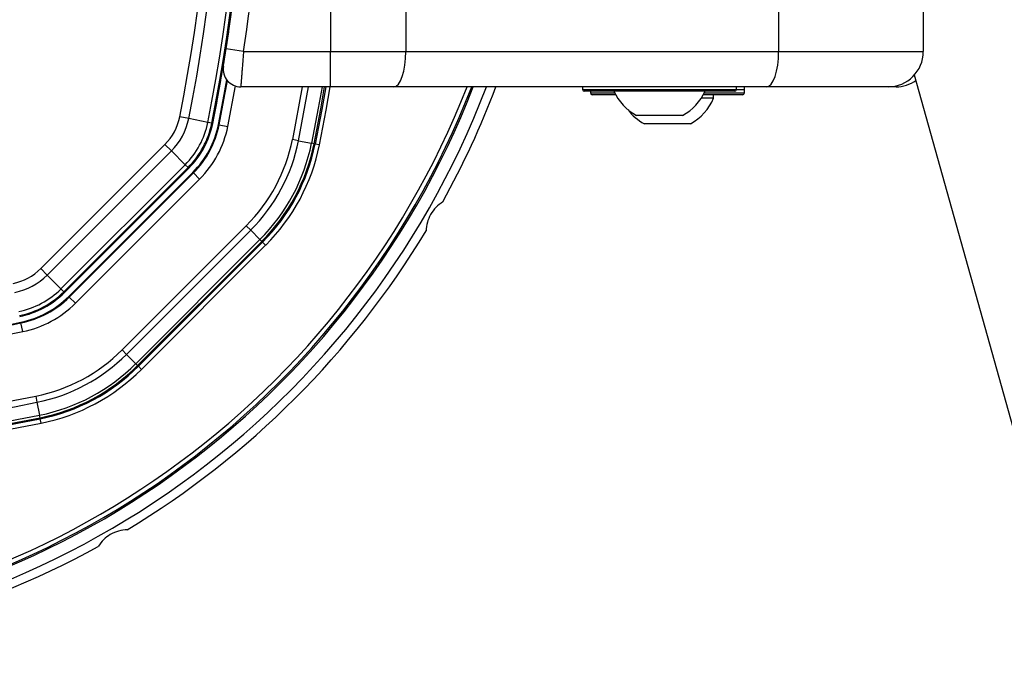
# Model space of a CAD drawing. Header units: millimetres. Extents: x 20 to 26560, y 40 to 18133.
# Tile 67 of 97: x 9177 to 9401, y 13061 to 13209. Entities that reach past the tile are written whole.
import ezdxf

# ---------------------------------------------------------------- set-up
doc = ezdxf.new("R2010")
doc.units = ezdxf.units.MM
doc.header["$LTSCALE"] = 2

msp = doc.modelspace()

# ---------------------------------------------------------------- linework, layer by layer
at = {"color": 7, "linetype": 'Continuous', "lineweight": 25}
for p, q in [((9248.03, 13212.37), (9248.03, 13201.93)), ((9265.13, 13211.93), (9265.13, 13201.93)), ((9349.94, 13211.93), (9349.94, 13201.93)), ((9382.84, 13211.93), (9382.84, 13201.93)), ((9224.26, 13202.54), (9224.84, 13206.46)), ((9228.21, 13201.93), (9224.26, 13202.54)), ((9228.21, 13201.93), (9248.03, 13201.93)), ((9248.03, 13201.93), (9265.13, 13201.93)), ((9248.03, 13193.93), (9248.03, 13201.93)), ((9265.13, 13201.93), (9349.94, 13201.93)), ((9349.94, 13201.93), (9382.84, 13201.93)), ((9380.77, 13196.65), (10149.36, 10446.52)), ((9248.03, 13193.93), (9227.58, 13193.93)), ((9262.39, 13193.93), (9248.03, 13193.93)), ((9347.21, 13193.93), (9262.39, 13193.93)), ((9305.34, 13193.93), (9305.34, 13193.33)), ((9305.34, 13193.93), (9305.34, 13193.33)), ((9339.94, 13192.93), (9305.74, 13192.93)), ((9339.94, 13192.93), (9305.74, 13192.93)), ((9307.14, 13192.93), (9307.14, 13192.53)), ((9340.34, 13193.33), (9340.34, 13193.93)), ((9340.34, 13193.33), (9340.34, 13193.93)), ((9342.14, 13192.53), (9342.14, 13193.93)), ((9342.14, 13193.33), (9342.14, 13193.93)), ((9374.84, 13193.93), (9347.21, 13193.93)), ((9376.64, 13193.93), (9374.84, 13193.93)), ((9312.87, 13192.13), (9307.54, 13192.13)), ((9335.14, 13191.37), (9332.37, 13191.37)), ((9341.64, 13192.13), (9332.82, 13192.13)), ((9335.14, 13191.37), (9335.14, 13192.13)), ((9341.74, 13192.13), (9341.64, 13192.13)), ((9215.74, 13186.69), (9213.7, 13187.11)), ((9220.1, 13185.82), (9215.74, 13186.69)), ((9221, 13185.64), (9220.1, 13185.82)), ((9221, 13185.64), (9221.21, 13185.59)), ((9320.84, 13187.43), (9317.59, 13187.43)), ((9329.89, 13185.53), (9319.39, 13185.53)), ((9328.09, 13187.43), (9320.84, 13187.43)), ((9222.52, 13185.33), (9222.69, 13185.3)), ((9222.69, 13185.3), (9224.65, 13184.9)), ((9240.75, 13181.67), (9239.36, 13181.95)), ((9240.75, 13181.67), (9243.69, 13181.08)), ((9244.26, 13180.96), (9243.69, 13181.08)), ((9182.08, 13152.57), (9210.33, 13180.82)), ((9211.8, 13179.34), (9183.55, 13151.09)), ((9211.8, 13179.34), (9210.33, 13180.82)), ((9214.94, 13176.2), (9211.8, 13179.34)), ((9244.26, 13180.96), (9244.5, 13180.91)), ((9245.48, 13180.71), (9244.5, 13180.91)), ((9186.69, 13147.95), (9214.94, 13176.2)), ((9215.59, 13175.55), (9187.34, 13147.3)), ((9187.5, 13147.14), (9215.75, 13175.39)), ((9188.44, 13146.21), (9216.69, 13174.45)), ((9188.56, 13146.08), (9216.81, 13174.33)), ((9214.94, 13176.2), (9215.59, 13175.55)), ((9215.59, 13175.55), (9215.75, 13175.39)), ((9216.69, 13174.45), (9216.81, 13174.33)), ((9216.81, 13174.33), (9218.22, 13172.92)), ((9218.22, 13172.92), (9189.98, 13144.67)), ((9200.59, 13134.06), (9228.84, 13162.31)), ((9229.84, 13161.31), (9201.59, 13133.06)), ((9229.84, 13161.31), (9228.84, 13162.31)), ((9229.84, 13161.31), (9231.96, 13159.18)), ((9203.71, 13130.93), (9231.96, 13159.18)), ((9232.37, 13158.77), (9204.12, 13130.52)), ((9204.3, 13130.35), (9232.55, 13158.59)), ((9232.37, 13158.77), (9231.96, 13159.18)), ((9232.37, 13158.77), (9232.55, 13158.59)), ((9233.25, 13157.89), (9232.55, 13158.59)), ((9233.25, 13157.89), (9205, 13129.64)), ((9183.55, 13151.09), (9182.08, 13152.57)), ((9186.69, 13147.95), (9183.55, 13151.09)), ((9186.69, 13147.95), (9187.34, 13147.3)), ((9187.34, 13147.3), (9187.5, 13147.14)), ((9188.44, 13146.21), (9188.56, 13146.08)), ((9188.56, 13146.08), (9189.98, 13144.67)), ((9177.56, 13140.38), (9177.59, 13140.21)), ((9177.99, 13138.25), (9177.59, 13140.21)), ((9200.59, 13134.06), (9201.59, 13133.06)), ((9201.59, 13133.06), (9203.71, 13130.93)), ((9204.12, 13130.52), (9203.71, 13130.93)), ((9204.12, 13130.52), (9204.3, 13130.35)), ((9205, 13129.64), (9204.3, 13130.35)), ((9180.95, 13123.53), (9181.23, 13122.15)), ((9181.23, 13122.15), (9181.82, 13119.2)), ((9181.93, 13118.63), (9181.82, 13119.2)), ((9181.93, 13118.63), (9181.98, 13118.39)), ((9182.18, 13117.41), (9181.98, 13118.39))]:
    msp.add_line(p, q, dxfattribs=at)
at = {"color": 8, "linetype": 'Continuous', "lineweight": 25}
for p, q in [((9224.65, 13184.9), (9226.39, 13194.11)), ((9241.59, 13193.93), (9239.36, 13181.95)), ((9240.75, 13181.67), (9243.02, 13193.93)), ((9305.34, 13193.33), (9340.34, 13193.33)), ((9307.14, 13192.53), (9312.67, 13192.53)), ((9333.02, 13192.53), (9342.04, 13192.53)), ((9340.34, 13193.33), (9342.14, 13193.33)), ((9342.04, 13192.53), (9342.14, 13192.53))]:
    msp.add_line(p, q, dxfattribs=at)
at = {"color": 7, "linetype": 'Continuous', "lineweight": 25, "flags": 128}
for points in [[(9262.39, 13193.93), (9262.93, 13194.09), (9263.44, 13194.54), (9263.91, 13195.28), (9264.33, 13196.28), (9264.67, 13197.49), (9264.92, 13198.87), (9265.08, 13200.37), (9265.13, 13201.93)], [(9347.21, 13193.93), (9347.74, 13194.09), (9348.26, 13194.54), (9348.73, 13195.28), (9349.14, 13196.28), (9349.48, 13197.49), (9349.74, 13198.87), (9349.89, 13200.37), (9349.94, 13201.93)], [(9222.52, 13185.33), (9223.83, 13192.2), (9224.42, 13195.48)], [(9222.69, 13185.3), (9224, 13192.15), (9224.57, 13195.3)], [(9246.91, 13193.93), (9246.01, 13188.78), (9244.5, 13180.91)]]:
    msp.add_lwpolyline(points, dxfattribs=at)
at = {"color": 8, "linetype": 'Continuous', "lineweight": 25, "flags": 128}
for points in [[(9246.07, 13193.93), (9245.22, 13189.07), (9243.69, 13181.08)], [(9244.26, 13180.96), (9245.78, 13188.88), (9246.66, 13193.93)], [(9245.48, 13180.71), (9246.99, 13188.6), (9247.93, 13193.93)]]:
    msp.add_lwpolyline(points, dxfattribs=at)
at = {"color": 7, "linetype": 'Continuous', "lineweight": 25}
for centre, radius, start, end in [((8829.06, 13264.43), 398.86, 348.6328, 11.3672), ((8829.06, 13264.43), 399.78, 348.6328, 11.3672), ((8829.06, 13264.43), 392.33, 348.6328, 11.3672), ((8829.06, 13264.43), 394.42, 348.6328, 11.3672), ((8829.06, 13264.43), 400, 348.6328, 358.6625), ((8828.86, 13263.07), 404, 351.2964, 357.0724), ((8829.06, 13264.43), 400, 348.6328, 355.8526), ((9374.84, 13201.93), 8, 270, 0), ((9227.58, 13197.93), 4, 170.7221, 270), ((9376.64, 13201.93), 8, 270, 304.6032), ((9098.46, 13264.43), 198, 200.8585, 339.1415), ((9098.46, 13264.43), 195.2, 201.1724, 338.8276), ((9098.46, 13264.43), 200, 331.0906, 339.3597), ((9305.74, 13193.33), 0.4, 180, 270), ((9307.54, 13192.53), 0.4, 180, 270), ((9322.84, 13197.43), 11.29, 203.4779, 242.2991), ((9322.84, 13197.43), 11.29, 297.7009, 336.5221), ((9339.94, 13193.33), 0.4, 270, 0), ((9341.74, 13192.53), 0.4, 270, 0), ((9324.64, 13195.53), 11.29, 297.7009, 338.3898), ((9324.64, 13195.53), 11.29, 216.798, 242.2991), ((9201.61, 13189.54), 12.33, 315, 348.6328), ((9201.61, 13189.54), 14.42, 315, 348.6328), ((9201.61, 13189.54), 18.86, 315, 348.6328), ((9201.61, 13189.54), 19.78, 315, 348.6328), ((9201.61, 13189.54), 20, 315, 348.6328), ((9201.61, 13189.54), 21.33, 315, 348.6328), ((9201.61, 13189.54), 21.5, 315, 348.6328), ((9201.61, 13189.54), 23.5, 315, 348.6328), ((9201.61, 13189.54), 38.51, 315, 348.6328), ((9201.61, 13189.54), 39.92, 315, 348.6328), ((9201.61, 13189.54), 42.92, 315, 348.6328), ((9201.61, 13189.54), 43.51, 315, 348.6328), ((9201.61, 13189.54), 43.76, 315, 348.6328), ((9201.61, 13189.54), 44.76, 315, 348.6328), ((9098.46, 13264.43), 200, 301.0906, 328.9094), ((9173.36, 13161.29), 12.33, 281.3672, 315), ((9173.36, 13161.29), 14.42, 281.3672, 315), ((9173.36, 13161.29), 18.86, 281.3672, 315), ((9173.36, 13161.29), 19.78, 281.3672, 315), ((9173.36, 13161.29), 20, 281.3672, 315), ((9173.36, 13161.29), 21.33, 281.3672, 315), ((9173.36, 13161.29), 21.5, 281.3672, 315), ((9173.36, 13161.29), 23.5, 281.3672, 315), ((9098.46, 13533.83), 401.33, 273.3753, 281.3672), ((9098.46, 13533.83), 401.5, 273.396, 281.3672), ((9098.46, 13533.83), 403.5, 258.6328, 281.3672), ((9173.36, 13161.29), 38.51, 281.3672, 315), ((9173.36, 13161.29), 39.92, 281.3672, 315), ((9173.36, 13161.29), 42.92, 281.3672, 315), ((9173.36, 13161.29), 43.51, 281.3672, 315), ((9173.36, 13161.29), 43.76, 281.3672, 315), ((9173.36, 13161.29), 44.76, 281.3672, 315), ((9098.46, 13533.83), 418.51, 258.6328, 281.3672), ((9098.46, 13533.83), 419.92, 258.6328, 281.3672), ((9098.46, 13533.83), 423.76, 258.6328, 281.3672), ((9098.46, 13533.83), 423.51, 258.6328, 281.3672), ((9098.46, 13533.83), 422.92, 258.6328, 281.3672), ((9098.46, 13533.83), 424.76, 258.6328, 281.3672), ((9098.46, 13264.43), 200, 271.0906, 298.9094)]:
    msp.add_arc(centre, radius, start, end, dxfattribs=at)
at = {"color": 8, "linetype": 'Continuous', "lineweight": 25}
for radius, start, end in [(195.2, 201.1724, 338.8276), (194.87, 201.2097, 338.7903), (193.87, 201.3244, 338.6756)]:
    msp.add_arc((9098.46, 13264.43), radius, start, end, dxfattribs=at)
at = {"color": 7, "linetype": 'Continuous', "lineweight": 25}
for points, knots in [([(9223.63, 13198.58), (9223.63, 13198.58), (9223.63, 13198.59), (9223.65, 13198.67), (9223.67, 13198.84), (9223.72, 13199.14), (9223.79, 13199.54), (9223.86, 13200.02), (9223.95, 13200.59), (9224.05, 13201.2), (9224.15, 13201.86), (9224.22, 13202.31), (9224.26, 13202.54)], [0, 0, 0, 0, 0.066157, 0.133046, 0.239121, 0.348305, 0.455301, 0.565471, 0.672638, 0.782979, 0.889914, 1, 1, 1, 1]), ([(9228.21, 13201.93), (9228.19, 13201.71), (9228.16, 13201.26), (9228.11, 13200.59), (9228.06, 13199.92), (9228, 13199.26), (9227.95, 13198.63), (9227.91, 13198.03), (9227.86, 13197.44), (9227.82, 13196.89), (9227.78, 13196.38), (9227.74, 13195.91), (9227.7, 13195.48), (9227.67, 13195.1), (9227.64, 13194.66), (9227.61, 13194.32), (9227.59, 13194.09), (9227.58, 13193.96), (9227.58, 13193.94), (9227.58, 13193.93)], [0, 0, 0, 0, 0.053327, 0.107028, 0.161915, 0.217211, 0.270625, 0.324416, 0.379402, 0.434802, 0.488109, 0.541795, 0.596675, 0.651969, 0.704812, 0.812311, 0.867098, 0.933183, 1, 1, 1, 1]), ([(9273.54, 13167.75), (9273.01, 13167.37), (9271.96, 13166.62), (9270.72, 13164.95), (9269.91, 13163.04), (9269.79, 13161.8), (9269.73, 13161.15)], [0, 0, 0, 0, 0.25434, 0.510225, 0.74435, 1, 1, 1, 1]), ([(9201.74, 13093.16), (9201.1, 13093.1), (9199.81, 13092.98), (9197.9, 13092.15), (9196.24, 13090.9), (9195.52, 13089.88), (9195.15, 13089.36)], [0, 0, 0, 0, 0.25434, 0.510225, 0.74435, 1, 1, 1, 1])]:
    msp.add_open_spline(points, degree=3, knots=knots, dxfattribs=at)

doc.saveas('drawing.dxf')
